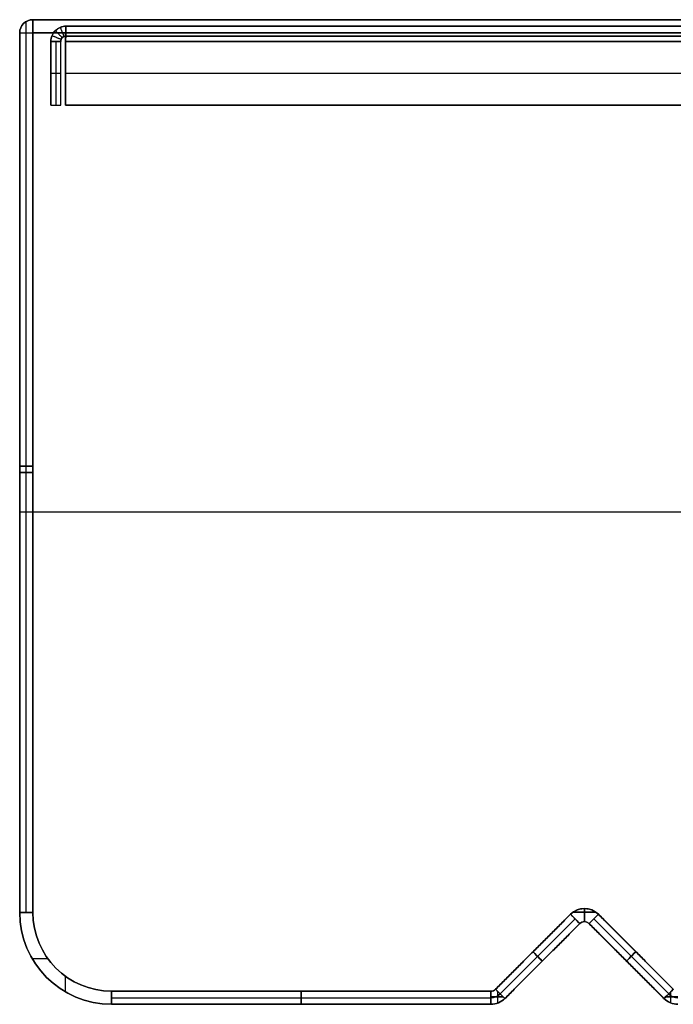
# Model space of a CAD drawing. Header units: millimetres. Extents: x -141 to 141, y -122 to 30.
# Tile 1 of 26: x -141 to -41, y -120 to 30. Entities that reach past the tile are written whole.
import ezdxf

# ---------------------------------------------------------------- set-up
doc = ezdxf.new("R2010")
doc.units = ezdxf.units.MM
doc.layers.add('Layer 01', color=7, linetype='Continuous')

msp = doc.modelspace()

# ---------------------------------------------------------------- linework, layer by layer
at = {"layer": 'Layer 01', "color": 250, "true_color": 0x313434}
for p, q in [((-139, -106), (-139, 30)), ((-140, -106, -278), (-140, 29.73, -278)), ((-140, -106, 278), (-140, 29.73, 278)), ((-141, -106), (-141, 28)), ((-139, -38, -278), (-141, -38, -278)), ((-141, -38, 278), (-139, -38, 278)), ((-141, -39, -278), (-141, -39, 278)), ((-139, -38, -278), (-139, -38, 278)), ((141, -45, 278), (-141, -45, 278)), ((141, -45, -278), (-141, -45, -278)), ((139, -45, 280), (-139, -45, 280)), ((139, -45, -280), (-139, -45, -280)), ((-68.54, -117.71), (-57.12, -106.29)), ((-56.7, -105.94, -278), (-53.3, -105.94, -278)), ((-53.3, -105.94, 278), (-56.7, -105.94, 278)), ((-55, -107.41, -278), (-55, -105.41, -278)), ((-55, -107.41, 278), (-55, -105.41, 278)), ((-55, -105.41, -278), (-55, -105.41, 278)), ((-52.88, -106.29), (-41.46, -117.71)), ((-67.83, -118.41, -278), (-56.41, -107, -278)), ((-67.83, -118.41, 278), (-56.41, -107, 278)), ((-67.12, -119.12), (-55.71, -107.71)), ((-67.12, -119.12, -278), (-55.71, -107.71, -278)), ((-55, -107.41, -278), (-55, -107.41, 278)), ((-54.29, -107.71), (-42.88, -119.12)), ((-54.29, -107.71, -278), (-42.88, -119.12, -278)), ((-53.59, -107, -278), (-42.17, -118.41, -278)), ((-53.59, -107, 278), (-42.17, -118.41, 278)), ((-62.83, -112, -278), (-61.41, -113.41, -278)), ((-62.83, -112, 278), (-61.41, -113.41, 278)), ((-62.83, -112, -278), (-62.83, -112, 278)), ((-47.17, -112, -278), (-48.59, -113.41, -278)), ((-47.17, -112, 278), (-48.59, -113.41, 278)), ((-47.17, -112, -278), (-47.17, -112, 278)), ((-139.12, -113, -278), (-136.75, -113, -278)), ((-139.12, -113, 278), (-136.75, -113, 278)), ((-61.41, -113.41, -278), (-61.41, -113.41, 278)), ((-48.59, -113.41, -278), (-48.59, -113.41, 278)), ((-134, -118.12, -278), (-134, -115.75, -278)), ((-134, -118.12, 278), (-134, -115.75, 278)), ((-127, -118), (-69.24, -118)), ((-98.12, -118, 278), (-98.12, -120, 278)), ((-98.12, -118, 278), (-98.12, -118, -278)), ((-98.12, -118, -278), (-98.12, -120, -278)), ((-68.18, -119.81, -278), (-68.18, -118.06, -278)), ((-68.18, -119.81, 278), (-68.18, -118.06, 278)), ((-41.82, -119.81, -278), (-41.82, -118.06, -278)), ((-41.82, -119.81, 278), (-41.82, -118.06, 278)), ((-127, -119, 278), (-69.24, -119, 278)), ((-127, -119, -278), (-69.24, -119, -278)), ((-127, -120), (-69.24, -120)), ((-98.12, -120, 278), (-98.12, -120, -278)), ((-67.39, -118.85, -278), (-69.24, -118.85, -278)), ((-69.24, -118.85, 278), (-67.39, -118.85, 278)), ((-40.76, -118.85, -278), (-42.61, -118.85, -278)), ((-42.61, -118.85, 278), (-40.76, -118.85, 278))]:
    msp.add_line(p, q, dxfattribs=at)
at = {"layer": 'Layer 01', "color": 254, "true_color": 0xcad1ee}
for p, q in [((-133.95, 29), (133.95, 29)), ((-133.95, 27.5), (133.95, 27.5)), ((-136.25, 17), (-136.25, 26.7)), ((-135.5, 26.7, 273.04), (-135.5, 17, 273.04)), ((-135.5, 26.7, -273.04), (-135.5, 17, -273.04)), ((-134.75, 17), (-134.75, 26.7)), ((-134.04, 17, 274.5), (-134.04, 26.7, 274.5)), ((-134.04, 26.7, -274.5), (-134.04, 17, -274.5)), ((-136.25, 21.85, 273.04), (-134.75, 21.85, 273.04)), ((-136.25, 21.85, -273.04), (-136.25, 21.85, 273.04)), ((-136.25, 21.85, -273.04), (-134.75, 21.85, -273.04)), ((-134.75, 21.85, -273.04), (-134.75, 21.85, 273.04)), ((-134.04, 21.85, 275.25), (134.04, 21.85, 275.25)), ((-134.04, 21.85, 273.75), (134.04, 21.85, 273.75)), ((-134.04, 21.85, 273.75), (-134.04, 21.85, 275.25)), ((-134.04, 21.85, -275.25), (-134.04, 21.85, -273.75)), ((-134.04, 21.85, -275.25), (134.04, 21.85, -275.25)), ((-134.04, 21.85, -273.75), (134.04, 21.85, -273.75)), ((-136.25, 17), (-134.75, 17)), ((-135.5, 17, -273.04), (-135.5, 17, 273.04)), ((-134.04, 17, 274.5), (134.04, 17, 274.5)), ((-134.04, 17, -274.5), (134.04, 17, -274.5))]:
    msp.add_line(p, q, dxfattribs=at)
at = {"layer": 'Layer 01', "color": 250, "true_color": 0x313434, "extrusion": (0, 0, -1)}
for centre, radius, start, end in [((139, 28, 278), 2, 0, 90), ((139, 28), 2, 0, 90), ((139, 28, 278), 2, 0, 90), ((127, -106, -278), 14, 270, 360), ((127, -106, 278), 14, 270, 360), ((127, -106, 278), 14, 270, 360), ((127, -106, 280), 12, 270, 360), ((127, -106, 280), 12, 270, 0), ((55, -108.41, -280), 3, 45, 135), ((55, -108.41, 280), 3, 45, 105), ((55, -108.41, -278), 3, 45, 135), ((55, -108.41, 278), 1, 45, 135), ((55, -108.41, -278), 1, 45, 135), ((69.24, -117, -278), 1, 225, 270), ((69.24, -117), 1, 225, 270), ((69.24, -117, 280), 1, 225, 270), ((69.24, -117, 279.73), 2, 225, 270), ((40.76, -117, 279.73), 2, 270, 315), ((69.24, -117, 278), 3, 225, 270), ((69.24, -117), 3, 225, 270), ((69.24, -117, 278), 3, 225, 270), ((40.76, -117, 278), 3, 270, 315), ((40.76, -117), 3, 270, 315), ((40.76, -117, 278), 3, 270, 315)]:
    msp.add_arc(centre, radius, start, end, dxfattribs=at)
at = {"layer": 'Layer 01', "color": 250, "true_color": 0x313434}
for centre, radius, start, end in [((-139, 28, 278), 2, 90, 180), ((-139, 28, 278), 2, 90, 180), ((-127, -106), 14, 180, 270), ((-127, -106, 278), 14, 180, 270), ((-127, -106, -278), 12, 180, 270), ((-127, -106, 278), 12, 180, 270), ((-127, -106), 12, 180, 270), ((-127, -106, 280), 12, 180, 270), ((-127, -106, 280), 12, 180, 270), ((-55, -108.41, -278), 3, 45, 135), ((-55, -108.41), 3, 45, 135), ((-55, -108.41, -280), 3, 45, 135), ((-55, -108.41, 278), 1, 45, 135), ((-55, -108.41), 1, 45, 135), ((-55, -108.41, -278), 1, 45, 135), ((-69.24, -117, -278), 1, 270, 315), ((-69.24, -117, 280), 1, 270, 315), ((-69.24, -117, 279.73), 2, 270, 315), ((-40.76, -117, 279.73), 2, 225, 270), ((-69.24, -117, 278), 3, 270, 315), ((-69.24, -117, 278), 3, 270, 315), ((-40.76, -117, 278), 3, 225, 270), ((-40.76, -117, 278), 3, 225, 270)]:
    msp.add_arc(centre, radius, start, end, dxfattribs=at)
at = {"layer": 'Layer 01', "color": 250, "true_color": 0x313434, "extrusion": (1, 0, 0)}
for centre, start, end in [((28, 278, -139), 0, 90), ((28, -278, -139), 270, 0), ((-105.41, 278, -55), 90, 180), ((-118, 278, -98.12), 90, 180), ((-118, -278, -98.12), 180, 270), ((-118, 278, -69.24), 90, 180), ((-118, -278, -69.24), 180, 270)]:
    msp.add_arc(centre, 2, start, end, dxfattribs=at)
at = {"layer": 'Layer 01', "color": 254, "true_color": 0xcad1ee, "extrusion": (0, 0, -1)}
for radius in [2.3, 0.8]:
    msp.add_arc((133.95, 26.7), radius, 360, 90, dxfattribs=at)
at = {"layer": 'Layer 01', "color": 250, "true_color": 0x313434, "extrusion": (0, 1, 0)}
msp.add_arc((139, 278, 28), 2, 0, 90, dxfattribs=at)
at = {"layer": 'Layer 01', "color": 250, "true_color": 0x313434, "extrusion": (0, -1, 0)}
for centre, start, end in [((-139, -278, -28), 180, 270), ((-139, 278, 39), 90, 180), ((-139, -278, 39), 180, 270), ((-139, 278, 106), 90, 180), ((-139, -278, 106), 180, 270)]:
    msp.add_arc(centre, 2, start, end, dxfattribs=at)
at = {"layer": 'Layer 01', "color": 250, "true_color": 0x313434, "extrusion": (0.707107, 0.707107, -6.13317e-16)}
msp.add_arc((-34.77, 278, -115.55), 2, 90, 180, dxfattribs=at)
at = {"layer": 'Layer 01', "color": 250, "true_color": 0x313434, "extrusion": (0.707107, 0.707107, -2.51215e-15)}
msp.add_arc((-34.77, -278, -115.55), 2, 180, 270, dxfattribs=at)
at = {"layer": 'Layer 01', "color": 250, "true_color": 0x313434, "extrusion": (-1, 0, 0)}
for centre, start, end in [((105.41, -278, 55), 270, 0), ((118, 278, 127), 0, 90), ((118, -278, 127), 270, 0)]:
    msp.add_arc(centre, 2, start, end, dxfattribs=at)
at = {"layer": 'Layer 01', "color": 250, "true_color": 0x313434, "extrusion": (0.707107, -0.707107, 6.28037e-16)}
msp.add_arc((-112.55, 278, 37.77), 2, 90, 180, dxfattribs=at)
at = {"layer": 'Layer 01', "color": 250, "true_color": 0x313434, "extrusion": (0.707107, -0.707107, -3.14018e-15)}
msp.add_arc((-112.55, -278, 37.77), 2, 180, 270, dxfattribs=at)
at = {"layer": 'Layer 01', "color": 250, "true_color": 0x313434, "extrusion": (0.707107, 0.707107, 0)}
for centre, start, end in [((-34.77, 278, -123.62), 90, 180), ((-34.77, -278, -123.62), 180, 270)]:
    msp.add_arc(centre, 2, start, end, dxfattribs=at)
at = {"layer": 'Layer 01', "color": 250, "true_color": 0x313434, "extrusion": (0.707107, -0.707107, 0)}
for centre, start, end in [((-112.55, 278, 45.84), 90, 180), ((-112.55, -278, 45.84), 180, 270)]:
    msp.add_arc(centre, 2, start, end, dxfattribs=at)
at = {"layer": 'Layer 01', "color": 250, "true_color": 0x313434, "extrusion": (-0.707107, -0.707107, -2.98318e-15)}
msp.add_arc((34.77, 278, 131.69), 2, 0, 90, dxfattribs=at)
at = {"layer": 'Layer 01', "color": 250, "true_color": 0x313434, "extrusion": (-0.707107, -0.707107, -2.04112e-15)}
msp.add_arc((34.77, -278, 131.69), 2, 270, 0, dxfattribs=at)
at = {"layer": 'Layer 01', "color": 250, "true_color": 0x313434, "extrusion": (-0.707107, 0.707107, -2.04112e-15)}
msp.add_arc((112.55, 278, -53.91), 2, 0, 90, dxfattribs=at)
at = {"layer": 'Layer 01', "color": 250, "true_color": 0x313434, "extrusion": (-0.707107, 0.707107, 1.09906e-15)}
msp.add_arc((112.55, -278, -53.91), 2, 270, 0, dxfattribs=at)
at = {"layer": 'Layer 01', "color": 250, "true_color": 0x313434}
for points in [[(-139, 30, -278), (-139, -106, -278)], [(-139, -106, 278), (-139, 30, 278)], [(-139, 30, -278), (-139, 30, 278)], [(139, 30, 278), (-139, 30, 278)], [(-139, 30, -278), (139, 30, -278)], [(-141, -106, -278), (-141, 28, -278)], [(-141, 28, 278), (-141, -106, 278)], [(-141, 28, -278), (-141, 28, 278)], [(-141, 28, 278), (-141, -106, 278)], [(-141, -106, -278), (-141, 28, -278)], [(139, 28, 280), (-139, 28, 280)], [(-139, 28, 280), (-139, -106, 280)], [(-139, -106, -280), (-139, 28, -280)], [(-139, 28, -280), (139, 28, -280)], [(-141, -106, -278), (-139, -106, -278)], [(-141, -106, 278), (-139, -106, 278)], [(-141, -106, 278), (-141, -106, -278)], [(-139, -106, 278), (-139, -106, -278)], [(-68.54, -117.71, -278), (-57.12, -106.29, -278)], [(-68.54, -117.71, 278), (-57.12, -106.29, 278)], [(-68.54, -117.71, 280), (-57.12, -106.29, 280)], [(-57.12, -106.29, -280), (-68.54, -117.71, -280)], [(-57.12, -106.29, -278), (-55.71, -107.71, -278)], [(-57.12, -106.29, 278), (-55.71, -107.71, 278)], [(-57.12, -106.29, -278), (-57.12, -106.29, 278)], [(-54.29, -107.71, -278), (-52.88, -106.29, -278)], [(-52.88, -106.29, 278), (-54.29, -107.71, 278)], [(-52.88, -106.29, -278), (-41.46, -117.71, -278)], [(-52.88, -106.29, 278), (-41.46, -117.71, 278)], [(-52.88, -106.29, 278), (-52.88, -106.29, -278)], [(-52.88, -106.29, 280), (-41.46, -117.71, 280)], [(-41.46, -117.71, -280), (-52.88, -106.29, -280)], [(-55.71, -107.71, -278), (-67.12, -119.12, -278)], [(-55.71, -107.71, 278), (-67.12, -119.12, 278)], [(-67.12, -119.12, 278), (-55.71, -107.71, 278)], [(-55.71, -107.71, -278), (-67.12, -119.12, -278)], [(-55.71, -107.71, -278), (-55.71, -107.71, 278)], [(-42.88, -119.12, -278), (-54.29, -107.71, -278)], [(-42.88, -119.12, 278), (-54.29, -107.71, 278)], [(-54.29, -107.71, 278), (-54.29, -107.71, -278)], [(-54.29, -107.71, 278), (-42.88, -119.12, 278)], [(-42.88, -119.12, -278), (-54.29, -107.71, -278)], [(-127, -118, 278), (-69.24, -118, 278)], [(-127, -120, 278), (-127, -118, 278)], [(-127, -118, 278), (-127, -118, -278)], [(-127, -118, -278), (-69.24, -118, -278)], [(-127, -120, -278), (-127, -118, -278)], [(-127, -118, 280), (-69.24, -118, 280)], [(-69.24, -118, -280), (-127, -118, -280)], [(-69.24, -118, 278), (-69.24, -120, 278)], [(-69.24, -118, -278), (-69.24, -118, 278)], [(-69.24, -118, -278), (-69.24, -120, -278)], [(-67.12, -119.12, -278), (-68.54, -117.71, -278)], [(-67.12, -119.12, 278), (-68.54, -117.71, 278)], [(-68.54, -117.71, -278), (-68.54, -117.71, 278)], [(-42.88, -119.12, -278), (-41.46, -117.71, -278)], [(-41.46, -117.71, 278), (-42.88, -119.12, 278)], [(-41.46, -117.71, -278), (-41.46, -117.71, 278)], [(-69.24, -120, 278), (-127, -120, 278)], [(-127, -120, 278), (-127, -120, -278)], [(-127, -120, -278), (-69.24, -120, -278)], [(-127, -120, 278), (-69.24, -120, 278)], [(-69.24, -120, -278), (-127, -120, -278)], [(-69.24, -120, -278), (-69.24, -120, 278)], [(-67.12, -119.12, -278), (-67.12, -119.12, 278)], [(-42.88, -119.12, -278), (-42.88, -119.12, 278)]]:
    msp.add_open_spline(points, degree=1, dxfattribs=at)
at = {"layer": 'Layer 01', "color": 254, "true_color": 0xcad1ee}
for points, degree, knots in [([(-136.25, 26.7, 273.04), (-136.25, 27, 273.04), (-136.19, 27.3, 273.03), (-135.96, 27.86, 273.01), (-135.79, 28.11, 273), (-135.36, 28.54, 272.99), (-135.11, 28.71, 272.98), (-134.55, 28.94, 272.97), (-134.25, 29, 272.96), (-133.95, 29, 272.95)], 3, [-3.637128, -3.637128, -3.637128, -3.637128, -2.727846, -2.727846, -1.818564, -1.818564, -0.909282, -0.909282, 0, 0, 0, 0]), ([(-133.95, 29, -272.95), (-134.25, 29, -272.96), (-134.55, 28.94, -272.97), (-135.11, 28.71, -272.98), (-135.36, 28.54, -272.99), (-135.79, 28.11, -273), (-135.96, 27.86, -273.01), (-136.19, 27.3, -273.03), (-136.25, 27, -273.04), (-136.25, 26.7, -273.04)], 3, [-3.637128, -3.637128, -3.637128, -3.637128, -2.727846, -2.727846, -1.818564, -1.818564, -0.909282, -0.909282, 0, 0, 0, 0]), ([(-136.25, 26.7, -273.04), (-136.25, 27, -273.04), (-136.19, 27.3, -273.03), (-135.96, 27.86, -273.01), (-135.79, 28.11, -273), (-135.36, 28.54, -272.99), (-135.11, 28.71, -272.98), (-134.55, 28.94, -272.97), (-134.25, 29, -272.96), (-133.95, 29, -272.95)], 3, [0, 0, 0, 0, 0.25, 0.25, 0.5, 0.5, 0.75, 0.75, 1, 1, 1, 1]), ([(-134.83, 28.82, 272.97), (-134.26, 27.44, 272.97), (-134.26, 27.44, 272.97)], 1, [0, 0, 1, 1.000523, 1.000523]), ([(-134.83, 28.82, -272.97), (-134.26, 27.44, -272.97), (-134.26, 27.44, -272.97)], 1, [0, 0, 1, 1.000523, 1.000523]), ([(-133.95, 29, 272.95), (-133.96, 29, 273.25), (-133.97, 28.94, 273.55), (-133.98, 28.71, 274.11), (-133.99, 28.54, 274.36), (-134, 28.11, 274.79), (-134.01, 27.86, 274.96), (-134.03, 27.3, 275.19), (-134.04, 27, 275.25), (-134.04, 26.7, 275.25)], 3, [-3.637128, -3.637128, -3.637128, -3.637128, -2.727846, -2.727846, -1.818564, -1.818564, -0.909282, -0.909282, 0, 0, 0, 0]), ([(-134.04, 26.7, -275.25), (-134.04, 27, -275.25), (-134.03, 27.3, -275.19), (-134.01, 27.86, -274.96), (-134, 28.11, -274.79), (-133.99, 28.54, -274.36), (-133.98, 28.71, -274.11), (-133.97, 28.94, -273.55), (-133.96, 29, -273.25), (-133.95, 29, -272.95)], 3, [-3.637128, -3.637128, -3.637128, -3.637128, -2.727846, -2.727846, -1.818564, -1.818564, -0.909282, -0.909282, 0, 0, 0, 0]), ([(-134.04, 26.7, 275.25), (-134.04, 27, 275.25), (-134.03, 27.3, 275.19), (-134.01, 27.86, 274.96), (-134, 28.11, 274.79), (-133.99, 28.54, 274.36), (-133.98, 28.71, 274.11), (-133.97, 28.94, 273.55), (-133.96, 29, 273.25), (-133.95, 29, 272.95)], 3, [0, 0, 0, 0, 0.25, 0.25, 0.5, 0.5, 0.75, 0.75, 1, 1, 1, 1]), ([(-133.97, 28.82, 273.83), (-133.97, 27.44, 273.26), (-133.97, 27.44, 273.26)], 1, [0, 0, 1, 1.000523, 1.000523]), ([(-133.97, 28.82, -273.83), (-133.97, 27.44, -273.26), (-133.97, 27.44, -273.26)], 1, [0, 0, 1, 1.000523, 1.000523]), ([(-136.07, 27.58, 273.02), (-134.69, 27.01, 273.02), (-134.69, 27.01, 273.02)], 1, [0, 0, 1, 1.000523, 1.000523]), ([(-136.07, 27.58, -273.02), (-134.69, 27.01, -273.02), (-134.69, 27.01, -273.02)], 1, [0, 0, 1, 1.000523, 1.000523]), ([(-133.95, 27.5, 272.95), (-134.16, 27.5, 272.97), (-134.37, 27.41, 272.98), (-134.66, 27.12, 273.01), (-134.75, 26.91, 273.03), (-134.75, 26.7, 273.04)], 3, [-1.291706, -1.291706, -1.291706, -1.291706, -0.645853, -0.645853, 0, 0, 0, 0]), ([(-134.75, 26.7, -273.04), (-134.75, 26.91, -273.03), (-134.66, 27.12, -273.01), (-134.37, 27.41, -272.98), (-134.16, 27.5, -272.97), (-133.95, 27.5, -272.95)], 3, [-1.291706, -1.291706, -1.291706, -1.291706, -0.645853, -0.645853, 0, 0, 0, 0]), ([(-134.52, 27.27, 273), (-134.59, 27.19, 273), (-134.65, 27.1, 273.01), (-134.73, 26.91, 273.03), (-134.75, 26.8, 273.04), (-134.75, 26.7, 273.04)], 3, [0.5, 0.5, 0.5, 0.5, 0.75, 0.75, 1, 1, 1, 1]), ([(-134.75, 26.7, -273.04), (-134.75, 26.8, -273.04), (-134.73, 26.91, -273.03), (-134.65, 27.1, -273.01), (-134.59, 27.19, -273), (-134.52, 27.27, -273)], 3, [0.0000001, 0.0000001, 0.0000001, 0.0000001, 0.25, 0.25, 0.5, 0.5, 0.5, 0.5]), ([(-133.95, 27.5, 272.95), (-134.05, 27.5, 272.96), (-134.16, 27.48, 272.97), (-134.35, 27.4, 272.98), (-134.44, 27.34, 272.99), (-134.52, 27.27, 273)], 3, [0, 0, 0, 0, 0.25, 0.25, 0.5, 0.5, 0.5, 0.5]), ([(-134.52, 27.27, -273), (-134.44, 27.34, -272.99), (-134.35, 27.4, -272.98), (-134.16, 27.48, -272.97), (-134.05, 27.5, -272.96), (-133.95, 27.5, -272.95)], 3, [0.5, 0.5, 0.5, 0.5, 0.75, 0.75, 1, 1, 1, 1]), ([(-134.04, 26.7, 273.75), (-134.03, 26.91, 273.75), (-134.01, 27.12, 273.66), (-133.98, 27.41, 273.37), (-133.97, 27.5, 273.16), (-133.95, 27.5, 272.95)], 3, [-1.291706, -1.291706, -1.291706, -1.291706, -0.645853, -0.645853, 0, 0, 0, 0]), ([(-133.95, 27.5, -272.95), (-133.97, 27.5, -273.16), (-133.98, 27.41, -273.37), (-134.01, 27.12, -273.66), (-134.03, 26.91, -273.75), (-134.04, 26.7, -273.75)], 3, [-1.291706, -1.291706, -1.291706, -1.291706, -0.645853, -0.645853, 0, 0, 0, 0]), ([(-133.95, 27.5, -272.95), (-133.96, 27.5, -273.05), (-133.97, 27.48, -273.16), (-133.98, 27.4, -273.35), (-133.99, 27.34, -273.44), (-134, 27.19, -273.59), (-134.01, 27.1, -273.65), (-134.03, 26.91, -273.73), (-134.04, 26.8, -273.75), (-134.04, 26.7, -273.75)], 3, [0, 0, 0, 0, 0.25, 0.25, 0.5, 0.5, 0.75, 0.75, 1, 1, 1, 1]), ([(-134.04, 26.7, 273.75), (-134.04, 26.8, 273.75), (-134.03, 26.91, 273.73), (-134.01, 27.1, 273.65), (-134, 27.19, 273.59), (-134, 27.27, 273.52)], 3, [0, 0, 0, 0, 0.25, 0.25, 0.5, 0.5, 0.5, 0.5]), ([(-134.02, 27.58, 275.07), (-134.02, 27.01, 273.69), (-134.02, 27.01, 273.69)], 1, [0, 0, 1, 1.000523, 1.000523]), ([(-134.02, 27.58, -275.07), (-134.02, 27.01, -273.69), (-134.02, 27.01, -273.69)], 1, [0, 0, 1, 1.000523, 1.000523]), ([(-134, 27.27, 273.52), (-133.99, 27.34, 273.44), (-133.98, 27.4, 273.35), (-133.97, 27.48, 273.16), (-133.96, 27.5, 273.05), (-133.95, 27.5, 272.95)], 3, [0.5, 0.5, 0.5, 0.5, 0.75, 0.75, 1, 1, 1, 1])]:
    msp.add_open_spline(points, degree=degree, knots=knots, dxfattribs=at)
for points in [[(-133.95, 29, -272.95), (133.95, 29, -272.95)], [(-133.95, 29, 272.95), (-133.95, 29, -272.95)], [(133.95, 29, 272.95), (-133.95, 29, 272.95)], [(-133.95, 27.5, 272.95), (-133.95, 29, 272.95)], [(-133.95, 27.5, -272.95), (-133.95, 29, -272.95)], [(-135.58, 28.33, 273), (-134.52, 27.27, 273)], [(-135.58, 28.33, -273), (-134.52, 27.27, -273)], [(-134, 28.33, 274.58), (-134, 27.27, 273.52)], [(-134, 28.33, -274.58), (-134, 27.27, -273.52)], [(-133.95, 27.5, -272.95), (133.95, 27.5, -272.95)], [(133.95, 27.5, 272.95), (-133.95, 27.5, 272.95)], [(-133.95, 27.5, 272.95), (-133.95, 27.5, -272.95)], [(-134.75, 26.7, 273.04), (-136.25, 26.7, 273.04)], [(-136.25, 26.7, -273.04), (-134.75, 26.7, -273.04)], [(-136.25, 26.7, -273.04), (-136.25, 26.7, 273.04)], [(-136.25, 26.7, 273.04), (-136.25, 17, 273.04)], [(-136.25, 17, -273.04), (-136.25, 26.7, -273.04)], [(-134.75, 26.7, -273.04), (-134.75, 26.7, 273.04)], [(-134.75, 17, 273.04), (-134.75, 26.7, 273.04)], [(-134.75, 17, -273.04), (-134.75, 26.7, -273.04)], [(-134.04, 26.7, 275.25), (-134.04, 26.7, 273.75)], [(-134.04, 26.7, 275.25), (134.04, 26.7, 275.25)], [(-134.04, 26.7, 273.75), (134.04, 26.7, 273.75)], [(-134.04, 26.7, 275.25), (-134.04, 17, 275.25)], [(-134.04, 26.7, 273.75), (-134.04, 17, 273.75)], [(-134.04, 26.7, -273.75), (-134.04, 26.7, -275.25)], [(134.04, 26.7, -275.25), (-134.04, 26.7, -275.25)], [(134.04, 26.7, -273.75), (-134.04, 26.7, -273.75)], [(-134.04, 17, -273.75), (-134.04, 26.7, -273.75)], [(-134.04, 26.7, -275.25), (-134.04, 17, -275.25)], [(-136.25, 17, 273.04), (-134.75, 17, 273.04)], [(-136.25, 17, 273.04), (-136.25, 17, -273.04)], [(-136.25, 17, -273.04), (-134.75, 17, -273.04)], [(-134.75, 17, 273.04), (-134.75, 17, -273.04)], [(-134.04, 17, 275.25), (134.04, 17, 275.25)], [(-134.04, 17, 273.75), (134.04, 17, 273.75)], [(-134.04, 17, 275.25), (-134.04, 17, 273.75)], [(-134.04, 17, -275.25), (-134.04, 17, -273.75)], [(134.04, 17, -275.25), (-134.04, 17, -275.25)], [(134.04, 17, -273.75), (-134.04, 17, -273.75)]]:
    msp.add_open_spline(points, degree=1, dxfattribs=at)

doc.saveas('drawing.dxf')
